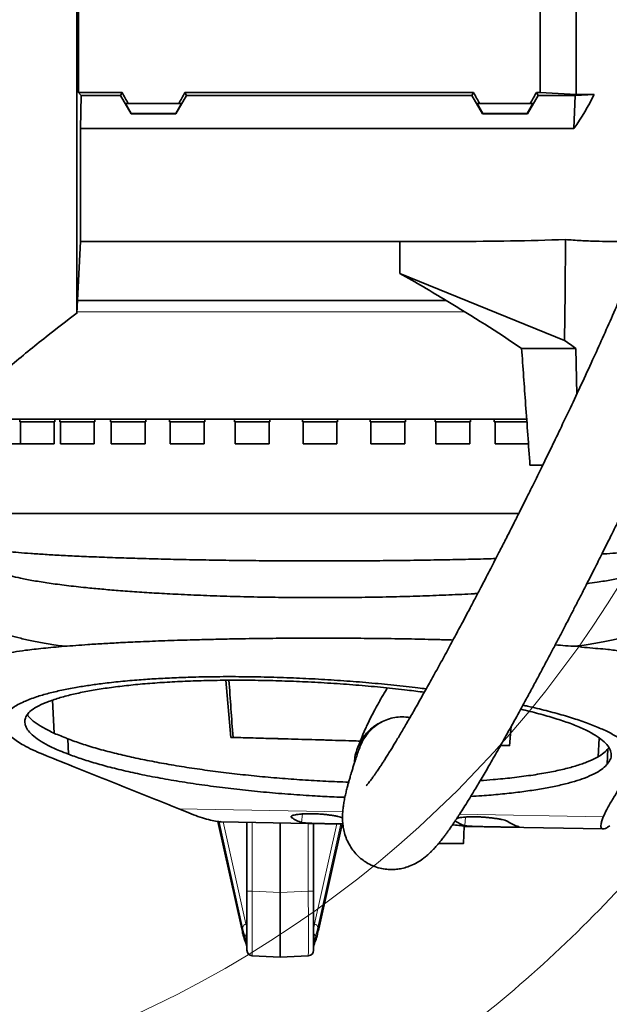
# Model space of a CAD drawing. Header units: millimetres. Extents: x 0 to 12115, y 0 to 8400.
# Tile 63 of 120: x 7183 to 7502, y 892 to 1424. Entities that reach past the tile are written whole.
import ezdxf

# ---------------------------------------------------------------- set-up
doc = ezdxf.new("R2010")
doc.units = ezdxf.units.MM
doc.header["$LTSCALE"] = 20
doc.linetypes.add('CENTERX2', pattern=[20.32, 12.7, -2.54, 2.54, -2.54])
doc.styles.add('SLDTEXTSTYLE0', font='TXT', dxfattribs={"width": 0.605})
doc.dimstyles.new('SLDDIMSTYLE0', dxfattribs={"dimtxt": 70, "dimasz": 70, "dimexe": 0, "dimexo": 0.0625, "dimgap": 17.5, "dimtad": 1, "dimdec": 1, "dimrnd": 1e-09, "dimzin": 12, "dimdsep": 46, "dimtxsty": 'SLDTEXTSTYLE0', "dimsah": 1, "dimcen": 0.09, "dimadec": 0, "dimazin": 3, "dimtfac": 1, "dimtofl": 0, "dimtmove": 0, "dimatfit": 3, "dimfxl": 1, "dimfrac": 2, "dimtolj": 1, "dimtzin": 12, "dimarcsym": 0})

# ---------------------------------------------------------------- blocks, each defined once
blk = doc.blocks.new('_D_78')
at = {"color": 7, "linetype": 'Continuous', "lineweight": 0}
for p, q in [((9298.06, 1431.91), (9298.06, 2254.61)), ((6999.56, 1431.91), (9328.06, 1431.91)), ((9298.06, 1431.91), (9298.06, 1209.41)), ((8474.06, 1209.41), (9328.06, 1209.41))]:
    blk.add_line(p, q, dxfattribs=at)
at = {"color": 7, "linetype": 'Continuous', "lineweight": 18}
for points in [[(9298.06, 1431.91), (9288.06, 1361.91), (9308.06, 1361.91)], [(9298.06, 1209.41), (9308.06, 1279.41), (9288.06, 1279.41)]]:
    blk.add_solid(points, dxfattribs=at)
at = {"color": 7, "linetype": 'Continuous', "lineweight": 18, "char_height": 70, "attachment_point": 1, "rotation": 90, "style": 'SLDTEXTSTYLE0'}
for s, insert in [('(2x M8)', (9207.83, 1927.75)), ('222,5', (9207.83, 1634.63))]:
    blk.add_mtext(s, dxfattribs=dict(at, insert=insert))

msp = doc.modelspace()

# ---------------------------------------------------------------- linework, layer by layer
at = {"color": 7, "linetype": 'Continuous', "lineweight": 35}
for p, q in [((7215.039594, 1431.90888), (7215.039594, 1384.924025)), ((7464.561545, 1384.924025), (7464.561545, 1431.90888)), ((7484.061545, 1383.812533), (7484.061545, 1431.90888)), ((7216.468726, 1383.360016), (7215.039594, 1384.924025)), ((7238.570289, 1384.924025), (7215.039594, 1384.924025)), ((7237.667308, 1383.360016), (7238.570289, 1384.924025)), ((7272.552801, 1384.924025), (7428.570289, 1384.924025)), ((7273.455782, 1383.360016), (7272.552801, 1384.924025)), ((7427.667308, 1383.360016), (7428.570289, 1384.924025)), ((7462.552801, 1384.924025), (7464.561545, 1384.924025)), ((7463.455782, 1383.360016), (7462.552801, 1384.924025)), ((7484.061545, 1383.812533), (7464.561545, 1384.924025)), ((7216.061545, 1365.469392), (7216.468726, 1383.360016)), ((7216.468726, 1383.360016), (7237.667308, 1383.360016)), ((7243.430225, 1373.341681), (7237.667308, 1383.360016)), ((7241.91146, 1378.90888), (7240.452249, 1378.90888)), ((7240.452249, 1378.90888), (7243.548349, 1373.546278)), ((7241.91146, 1378.90888), (7269.21163, 1378.90888)), ((7270.670841, 1378.90888), (7267.574741, 1373.546278)), ((7267.692865, 1373.341681), (7273.455782, 1383.360016)), ((7269.21163, 1378.90888), (7270.670841, 1378.90888)), ((7427.667308, 1383.360016), (7273.455782, 1383.360016)), ((7433.430225, 1373.341681), (7427.667308, 1383.360016)), ((7431.91146, 1378.90888), (7430.452249, 1378.90888)), ((7430.452249, 1378.90888), (7433.548349, 1373.546278)), ((7431.91146, 1378.90888), (7459.21163, 1378.90888)), ((7460.670841, 1378.90888), (7457.574741, 1373.546278)), ((7457.692865, 1373.341681), (7463.455782, 1383.360016)), ((7459.21163, 1378.90888), (7460.670841, 1378.90888)), ((7483.497086, 1383.360016), (7463.455782, 1383.360016)), ((7482.752533, 1365.469392), (7483.497086, 1383.360016)), ((7493.787321, 1383.812533), (7483.497086, 1383.360016)), ((7484.061545, 1383.812533), (7493.787321, 1383.812533)), ((7243.548349, 1373.546278), (7243.430225, 1373.341681)), ((7267.574741, 1373.546278), (7243.548349, 1373.546278)), ((7267.692865, 1373.341681), (7267.574741, 1373.546278)), ((7433.430225, 1373.341681), (7433.548349, 1373.546278)), ((7457.574741, 1373.546278), (7433.548349, 1373.546278)), ((7457.692865, 1373.341681), (7457.574741, 1373.546278)), ((7267.692865, 1373.341681), (7243.430225, 1373.341681)), ((7457.692865, 1373.341681), (7433.430225, 1373.341681)), ((7216.061545, 1365.469392), (7216.061545, 1304.40888)), ((7482.752533, 1365.469392), (7216.061545, 1365.469392)), ((7214.030751, 1265.659021), (7216.061545, 1304.40888)), ((7216.061545, 1304.40888), (7418.720995, 1304.40888)), ((7388.789263, 1304.40888), (7388.809375, 1287.136654)), ((7501.546907, 1304.40888), (7505.989312, 1304.40888)), ((7477.827773, 1250.884388), (7388.809375, 1287.136654)), ((7413.824858, 1272.40888), (7214.384496, 1272.40888)), ((7454.548573, 1246.599179), (7483.954202, 1246.599179)), ((7484.329409, 1221.767944), (7483.954202, 1246.599179)), ((7457.380118, 1208.40888), (7159.061545, 1208.40888)), ((7183.208061, 1208.40888), (7183.208061, 1206.90888)), ((7202.208061, 1206.90888), (7202.208061, 1208.40888)), ((7204.896484, 1208.40888), (7204.896484, 1206.90888)), ((7223.896484, 1206.90888), (7223.896484, 1208.40888)), ((7232.317448, 1208.40888), (7232.317448, 1206.90888)), ((7251.317448, 1206.90888), (7251.317448, 1208.40888)), ((7264.272528, 1208.40888), (7264.272528, 1206.90888)), ((7283.272528, 1206.90888), (7283.272528, 1208.40888)), ((7299.365132, 1208.40888), (7299.365132, 1206.90888)), ((7318.365132, 1206.90888), (7318.365132, 1208.40888)), ((7336.061545, 1208.40888), (7336.061545, 1206.90888)), ((7355.061545, 1206.90888), (7355.061545, 1208.40888)), ((7372.757959, 1208.40888), (7372.757959, 1206.90888)), ((7391.757959, 1206.90888), (7391.757959, 1208.40888)), ((7407.850563, 1208.40888), (7407.850563, 1206.90888)), ((7426.850563, 1206.90888), (7426.850563, 1208.40888)), ((7439.805642, 1208.40888), (7439.805642, 1206.90888)), ((7202.208061, 1206.90888), (7183.208061, 1206.90888)), ((7183.573061, 1206.90888), (7183.573061, 1194.90888)), ((7201.843061, 1194.90888), (7201.843061, 1206.90888)), ((7223.896484, 1206.90888), (7204.896484, 1206.90888)), ((7205.261484, 1206.90888), (7205.261484, 1194.90888)), ((7223.531484, 1194.90888), (7223.531484, 1206.90888)), ((7251.317448, 1206.90888), (7232.317448, 1206.90888)), ((7232.682448, 1206.90888), (7232.682448, 1194.90888)), ((7250.952448, 1194.90888), (7250.952448, 1206.90888)), ((7283.272528, 1206.90888), (7264.272528, 1206.90888)), ((7264.637528, 1206.90888), (7264.637528, 1194.90888)), ((7282.907528, 1194.90888), (7282.907528, 1206.90888)), ((7318.365132, 1206.90888), (7299.365132, 1206.90888)), ((7299.730132, 1206.90888), (7299.730132, 1194.90888)), ((7318.000132, 1194.90888), (7318.000132, 1206.90888)), ((7355.061545, 1206.90888), (7336.061545, 1206.90888)), ((7336.426545, 1206.90888), (7336.426545, 1194.90888)), ((7354.696545, 1194.90888), (7354.696545, 1206.90888)), ((7391.757959, 1206.90888), (7372.757959, 1206.90888)), ((7373.122959, 1206.90888), (7373.122959, 1194.90888)), ((7391.392959, 1194.90888), (7391.392959, 1206.90888)), ((7426.850563, 1206.90888), (7407.850563, 1206.90888)), ((7408.215563, 1206.90888), (7408.215563, 1194.90888)), ((7426.485563, 1194.90888), (7426.485563, 1206.90888)), ((7457.459458, 1206.90888), (7439.805642, 1206.90888)), ((7440.170642, 1206.90888), (7440.170642, 1194.90888)), ((7177.024898, 1194.90888), (7183.573061, 1194.90888)), ((7183.573061, 1194.90888), (7193.941722, 1194.90888)), ((7193.941722, 1194.90888), (7201.843061, 1194.90888)), ((7205.261484, 1194.90888), (7217.48506, 1194.90888)), ((7217.48506, 1194.90888), (7223.531484, 1194.90888)), ((7232.682448, 1194.90888), (7246.625955, 1194.90888)), ((7246.625955, 1194.90888), (7250.952448, 1194.90888)), ((7264.637528, 1194.90888), (7280.09081, 1194.90888)), ((7280.09081, 1194.90888), (7282.907528, 1194.90888)), ((7299.730132, 1194.90888), (7316.41705, 1194.90888)), ((7316.41705, 1194.90888), (7318.000132, 1194.90888)), ((7336.426545, 1194.90888), (7354.017044, 1194.90888)), ((7354.017044, 1194.90888), (7354.696545, 1194.90888)), ((7373.122959, 1194.90888), (7391.247493, 1194.90888)), ((7391.247493, 1194.90888), (7391.392959, 1194.90888)), ((7408.215563, 1194.90888), (7426.485563, 1194.90888)), ((7440.170642, 1194.90888), (7458.440642, 1194.90888)), ((7465.940865, 1183.40888), (7459.083373, 1183.40888)), ((7168.061545, 1157.40888), (7453.142649, 1157.40888)), ((7207.278436, 1085.535023), (7207.283083, 1085.534355)), ((7483.844467, 1085.534996), (7483.861544, 1085.537453)), ((7297.307863, 1036.292973), (7294.730138, 1067.155434)), ((7201.797698, 1038.604071), (7200.905334, 1056.36538)), ((7448.95603, 1042.284881), (7448.014156, 1031.803884)), ((7209.560577, 1027.241442), (7209.180365, 1035.562739)), ((7297.307863, 1036.292973), (7298.528137, 1036.290984)), ((7496.416769, 1035.956477), (7495.894666, 1025.857241)), ((7448.014156, 1031.803884), (7443.175605, 1031.961211)), ((7448.031191, 1031.82336), (7443.274651, 1031.977946)), ((7500.752442, 1021.753691), (7501.186353, 1030.059239)), ((7290.293913, 990.883818), (7303.256232, 932.763696)), ((7292.122648, 990.69249), (7357.939973, 989.445578)), ((7306.061545, 953.155259), (7306.061545, 990.428417)), ((7324.061545, 952.360914), (7324.061545, 990.087406)), ((7342.061545, 989.746396), (7342.061545, 953.155259)), ((7344.866858, 932.763696), (7357.510227, 989.45372)), ((7423.064981, 978.906641), (7423.564892, 988.374794)), ((7423.555794, 988.202484), (7498.563298, 986.781464)), ((7306.061545, 921.199114), (7306.061545, 953.155259)), ((7342.061545, 953.155259), (7342.061545, 921.199114)), ((7324.061545, 952.360914), (7324.061545, 917.40888)), ((7324.061545, 917.40888), (7308.904537, 918.203225)), ((7339.218553, 918.203225), (7324.061545, 917.40888))]:
    msp.add_line(p, q, dxfattribs=at)
at = {"color": 8, "linetype": 'Continuous', "lineweight": 18}
for p, q in [((7214.07005, 1266.40888), (7423.802084, 1266.40888)), ((7187.83693, 1047.764053), (7187.768809, 1049.070475)), ((7269.211041, 997.662763), (7357.849889, 995.983497)), ((7290.417207, 990.867068), (7303.230146, 933.416731)), ((7303.727044, 933.468392), (7291.049454, 990.781174)), ((7293.282463, 990.670517), (7305.484047, 935.509658)), ((7308.904537, 990.374556), (7308.904537, 953.155259)), ((7330.218254, 993.75509), (7330.156445, 993.040548)), ((7336.039687, 994.878337), (7335.640906, 990.268264)), ((7421.033136, 994.786488), (7498.681361, 993.315439)), ((7424.241682, 993.208413), (7423.842315, 988.591573)), ((7339.218553, 953.155259), (7339.218553, 989.800256)), ((7342.639043, 935.509658), (7354.583736, 989.509162)), ((7356.783051, 989.467496), (7344.396047, 933.468392)), ((7344.892945, 933.416731), (7357.391173, 989.455975)), ((7308.904537, 953.155259), (7306.061545, 953.155259)), ((7308.904537, 953.155259), (7324.061545, 952.360914)), ((7324.061545, 952.360914), (7339.218553, 953.155259)), ((7339.218553, 953.155259), (7342.061545, 953.155259)), ((7305.484047, 935.509658), (7306.061545, 935.77895)), ((7342.061545, 935.77895), (7342.639043, 935.509658)), ((7305.144508, 926.643458), (7305.144508, 928.386626)), ((7342.978582, 928.386626), (7342.978582, 926.643458))]:
    msp.add_line(p, q, dxfattribs=at)
at = {"color": 7, "linetype": 'Continuous', "lineweight": 35, "flags": 128}
for points in [[(7477.827773, 1250.884388), (7478.04198, 1276.927889), (7478.274443, 1305.446949)], [(7367.317175, 1034.323954), (7364.305563, 1034.412998), (7356.075907, 1034.654943), (7347.817357, 1034.895728), (7339.545425, 1035.134899), (7331.27565, 1035.372007), (7323.023566, 1035.606608), (7314.804676, 1035.83826), (7306.634417, 1036.066528), (7298.528137, 1036.290984)]]:
    msp.add_lwpolyline(points, dxfattribs=at)
at = {"color": 8, "linetype": 'Continuous', "lineweight": 18, "flags": 128}
for points in [[(7303.256407, 932.762911), (7303.226053, 932.939353), (7303.230146, 933.416731)], [(7344.866683, 932.76291), (7344.897038, 932.939353), (7344.892945, 933.416731)], [(7305.277128, 925.6242), (7305.158587, 926.1078), (7305.144508, 926.643458)], [(7342.841591, 925.612139), (7342.964503, 926.1078), (7342.978582, 926.643458)]]:
    msp.add_lwpolyline(points, dxfattribs=at)
at = {"color": 7, "linetype": 'CENTERX2', "lineweight": 18}
msp.add_circle((6995.561545, 1431.90888), 700, dxfattribs=at)
at = {"color": 7, "linetype": 'Continuous', "lineweight": 18}
msp.add_circle((6995.561545, 1431.90888), 600, dxfattribs=at)
at = {"color": 8, "linetype": 'Continuous', "lineweight": 18}
for centre, radius, start, end in [((7306.449115, 932.902188), 2.780335, 110.31034558, 168.24974672), ((7341.673975, 932.902188), 2.780335, 11.75025328, 69.68965442), ((7307.961602, 928.101196), 2.831517, 132.14726269, 174.21449951), ((7340.161489, 928.101196), 2.831517, 5.78550049, 47.85273731)]:
    msp.add_arc(centre, radius, start, end, dxfattribs=at)
at = {"color": 7, "linetype": 'Continuous', "lineweight": 35}
for centre, start, end in [((7309.061545, 921.199114), 180, 267), ((7339.061545, 921.199114), 273, 360)]:
    msp.add_arc(centre, 3, start, end, dxfattribs=at)
for centre, major_axis, ratio, start_param, end_param in [((7203.014457, 1431.90888), (-85.07475, 146.949349), 0.0453552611, 4.317285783, 4.3608035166), ((7308.108633, 1431.90888), (85.07475, 146.949349), 0.0453552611, 1.9223817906, 1.9658995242), ((7393.014457, 1431.90888), (-85.07475, 146.949349), 0.0453552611, 4.317285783, 4.3608035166), ((7498.108633, 1431.90888), (85.07475, 146.949349), 0.0453552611, 1.9223817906, 1.9658995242), ((7353.064527, 1431.90888), (151.948583, 0), 0.8390996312, 5.7350530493, 5.896385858), ((7393.235612, 1431.90888), (469.965132, -7.461393), 0.2708317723, 4.7709431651, 4.8986364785), ((7340.629474, 1251.796515), (192.248427, -101.20511), 0.249052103, 1.314063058, 1.4500438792), ((7350.557655, 1244.97726), (194.744605, -102.51917), 0.249052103, 1.1432029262, 1.3731971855), ((7339.178866, 1252.792877), (248.79207, -130.971312), 0.249052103, 1.08614054, 1.1157290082), ((7316.283155, 187.244603), (-127.837104, 2059.006829), 0.0185558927, 5.1362766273, 5.1528204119), ((7379.619028, 1359.101261), (41.998214, 369.211711), 0.1888173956, 3.0305848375, 3.1129408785), ((7467.797618, 1357.430714), (41.998214, 369.211711), 0.1888173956, 3.0309239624, 3.1132740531), ((7433.002428, 1358.08991), (-24.4019, 370.480656), 0.189753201, 2.9970519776, 3.0793983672)]:
    msp.add_ellipse(centre, major_axis=major_axis, ratio=ratio, start_param=start_param, end_param=end_param, dxfattribs=at)
at = {"color": 8, "linetype": 'Continuous', "lineweight": 18}
for centre, major_axis, ratio, start_param, end_param in [((7309.061545, 953.243029), (0.156974, 35.039805), 0.0044695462, 1.5733212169, 3.1413784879), ((7339.061545, 953.243029), (-0.156974, 35.039805), 0.0044695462, 3.1418068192, 4.7098640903), ((7309.418283, 978.103821), (-0.08593, 57.080155), 0.1760826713, 2.469817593, 2.6938596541), ((7309.895332, 980.536286), (1.263602, 56.680377), 0.1628969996, 2.5542593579, 2.7426600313), ((7312.84948, 980.536286), (2.663373, 53.980615), 0.174607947, 2.565901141, 2.6512959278), ((7335.27361, 980.536286), (-2.663373, 53.980615), 0.174607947, 3.6318893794, 3.7172841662), ((7338.227758, 980.536286), (-1.263602, 56.680377), 0.1628969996, 3.5405252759, 3.7289259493), ((7338.704808, 978.103821), (0.08593, 57.080155), 0.1760826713, 3.5893256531, 3.8133677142)]:
    msp.add_ellipse(centre, major_axis=major_axis, ratio=ratio, start_param=start_param, end_param=end_param, dxfattribs=at)
at = {"color": 7, "linetype": 'Continuous', "lineweight": 35}
for points, knots in [([(7214.030751, 1265.659021), (7214.030733, 1265.76852), (7214.030697, 1265.988278), (7214.030794, 1267.787192), (7214.030708, 1270.69285), (7214.03075, 1274.783069), (7214.030776, 1279.949448), (7214.030688, 1286.160357), (7214.030794, 1293.490097), (7214.030718, 1301.803933), (7214.030735, 1310.98316), (7214.030787, 1320.986028), (7214.030685, 1331.90173), (7214.030787, 1343.517025), (7214.030733, 1355.669403), (7214.030715, 1368.319751), (7214.030799, 1381.577058), (7214.030707, 1393.678296), (7214.030736, 1404.335165), (7214.030772, 1413.435246), (7214.030746, 1422.638705), (7214.030724, 1428.815628), (7214.030713, 1431.90888)], [0, 0, 0, 0, 0.0527198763, 0.1058062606, 0.1600460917, 0.2146847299, 0.2674043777, 0.3204890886, 0.3747273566, 0.4293636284, 0.4821268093, 0.5352571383, 0.5895440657, 0.644231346, 0.696954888, 0.750044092, 0.8042870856, 0.8589278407, 0.893925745, 0.9290301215, 0.9644600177, 1, 1, 1, 1]), ([(7522.848381, 1310.596737), (7521.775418, 1307.801066), (7519.068383, 1300.747721), (7514.480284, 1289.527491), (7509.182617, 1276.924362), (7503.775733, 1264.455468), (7498.36131, 1252.260162), (7492.709406, 1239.788445), (7486.904288, 1227.216586), (7481.030186, 1214.710682), (7475.478934, 1203.061481), (7470.272621, 1192.271695), (7465.454009, 1182.394101), (7461.055685, 1173.464213), (7457.092724, 1165.484954), (7453.508135, 1158.319866), (7449.952622, 1151.259087), (7446.471845, 1144.392992), (7443.138955, 1137.862585), (7440.318798, 1132.368515), (7437.798329, 1127.481737), (7435.360826, 1122.776726), (7432.749843, 1117.760638), (7429.861804, 1112.240756), (7426.601595, 1106.046089), (7422.906146, 1099.072734), (7418.799309, 1091.385147), (7414.35872, 1083.150043), (7409.794206, 1074.775534), (7405.3179, 1066.659286), (7401.081041, 1059.073481), (7397.10119, 1052.043924), (7393.384329, 1045.574862), (7389.93711, 1039.671788), (7386.812273, 1034.417342), (7384.334265, 1030.334377), (7382.448959, 1027.28488), (7381.056265, 1025.066384), (7379.825308, 1023.135702), (7378.647203, 1021.31644), (7377.429572, 1019.469116), (7376.25969, 1017.734025), (7375.221145, 1016.230928), (7374.390453, 1015.055789), (7373.677581, 1014.069765), (7373.009335, 1013.166451), (7372.350148, 1012.298611), (7371.678089, 1011.444232), (7371.091246, 1010.731688), (7370.643358, 1010.219729), (7370.572521, 1010.140577), (7370.534164, 1010.097719)], [0, 0, 0, 0, 0.0209193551, 0.0527785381, 0.085086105, 0.1173826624, 0.1492749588, 0.1804403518, 0.2158851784, 0.2496082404, 0.2813298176, 0.3108331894, 0.338425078, 0.3634219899, 0.3857382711, 0.4059605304, 0.4245585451, 0.4464237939, 0.4654440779, 0.4816172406, 0.4947805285, 0.5087746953, 0.5236682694, 0.5399464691, 0.5589191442, 0.5806009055, 0.6049053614, 0.6317187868, 0.6601676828, 0.6878300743, 0.7145151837, 0.7402167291, 0.7649356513, 0.7886808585, 0.8114379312, 0.8321725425, 0.8446353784, 0.8560530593, 0.8664619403, 0.8762302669, 0.8876481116, 0.9011029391, 0.9117247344, 0.9212813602, 0.9297663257, 0.9379339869, 0.9479555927, 0.9599503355, 0.9729800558, 0.9853692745, 1, 1, 1, 1]), ([(7501.546907, 1304.42692), (7499.321306, 1304.440724), (7494.458585, 1304.470884), (7486.698789, 1304.829345), (7481.084398, 1305.240946), (7478.274443, 1305.446949)], [0, 0, 0, 0, 0.29654795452, 0.64792825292, 1, 1, 1, 1]), ([(7366.818877, 1030.334384), (7366.788401, 1030.24839), (7366.382328, 1029.102574), (7365.672481, 1027.003371), (7364.728695, 1024.169418), (7363.927904, 1021.687209), (7363.227727, 1019.46264), (7362.63704, 1017.537309), (7362.157002, 1015.934206), (7361.783331, 1014.660979), (7361.389158, 1013.29354), (7360.929495, 1011.656661), (7360.374848, 1009.602857), (7359.773334, 1007.24844), (7359.1486, 1004.567029), (7358.61086, 1001.921301), (7358.163051, 999.195752), (7357.853349, 996.513646), (7357.700167, 993.848112), (7357.73636, 991.031913), (7358.018152, 988.069418), (7358.706147, 984.674037), (7359.870299, 981.187583), (7361.531578, 977.831182), (7363.721978, 974.647055), (7366.16582, 971.992198), (7368.704352, 969.880651), (7371.668284, 967.965208), (7375.111966, 966.374221), (7378.883445, 965.3058), (7382.401053, 964.84097), (7385.54518, 964.824756), (7388.461082, 965.12921), (7391.534229, 965.797105), (7394.807759, 966.928883), (7398.174223, 968.594699), (7400.839279, 970.36244), (7402.676842, 971.8039), (7403.906934, 972.863426), (7405.059678, 973.929685), (7406.272812, 975.131995), (7407.555891, 976.491594), (7408.837549, 977.937199), (7410.011932, 979.334632), (7410.980173, 980.533655), (7411.798563, 981.575292), (7412.640007, 982.671657), (7413.62269, 983.984302), (7414.748208, 985.528058), (7415.993334, 987.281514), (7417.229571, 989.066465), (7418.347754, 990.715158), (7419.311205, 992.157714), (7420.226185, 993.545009), (7421.540808, 995.562667), (7423.35876, 998.404172), (7425.947361, 1002.54626), (7429.069749, 1007.663086), (7432.794066, 1013.908956), (7437.007771, 1021.125109), (7441.68652, 1029.291732), (7446.686605, 1038.170965), (7451.830635, 1047.445642), (7456.39371, 1055.784022), (7460.333763, 1063.056516), (7463.636787, 1069.198445), (7466.899592, 1075.308117), (7470.103083, 1081.346624), (7473.141922, 1087.110879), (7475.851596, 1092.280117), (7478.131773, 1096.650678), (7479.970835, 1100.189183), (7481.501369, 1103.143075), (7482.909952, 1105.868516), (7484.742622, 1109.423578), (7487.208584, 1114.225531), (7490.411545, 1120.496433), (7494.092099, 1127.747794), (7497.905399, 1135.314982), (7501.815445, 1143.130572), (7505.817883, 1151.188668), (7510.249865, 1160.185114), (7515.16382, 1170.254709), (7520.538656, 1181.390637), (7526.34197, 1193.570046), (7532.494124, 1206.677358), (7538.928715, 1220.628485), (7545.518795, 1235.21922), (7552.165162, 1250.299), (7558.73497, 1265.703694), (7564.684847, 1280.115059), (7568.272957, 1289.459597), (7569.823, 1293.496383)], [0, 0, 0, 0, 0.0011116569, 0.0148121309, 0.0271569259, 0.0381207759, 0.0476873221, 0.0571367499, 0.064632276, 0.0702719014, 0.0756439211, 0.08465015, 0.0943426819, 0.1066924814, 0.1198729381, 0.1337463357, 0.146257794, 0.1585796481, 0.1705051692, 0.1814308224, 0.1916617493, 0.2003022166, 0.2089597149, 0.2176297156, 0.2245309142, 0.2315541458, 0.2378359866, 0.2436162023, 0.2512077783, 0.2584729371, 0.2651820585, 0.2711549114, 0.2773067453, 0.2844441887, 0.29256511, 0.3016445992, 0.3106824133, 0.3163674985, 0.3218236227, 0.3277145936, 0.3343241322, 0.3416551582, 0.3495987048, 0.3566990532, 0.3620796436, 0.3665427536, 0.3715482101, 0.377457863, 0.3842793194, 0.3914687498, 0.3988973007, 0.4049422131, 0.4097270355, 0.414498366, 0.4195643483, 0.4303965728, 0.4423389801, 0.4576982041, 0.4744822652, 0.4927623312, 0.5126125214, 0.5334435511, 0.5539634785, 0.5740685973, 0.5869472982, 0.5996014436, 0.6120140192, 0.6241691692, 0.6359287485, 0.6463036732, 0.6546063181, 0.6614576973, 0.6668473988, 0.671678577, 0.6771620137, 0.6872678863, 0.6991093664, 0.7126845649, 0.7279820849, 0.7411950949, 0.7557670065, 0.7720546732, 0.7900083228, 0.8099253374, 0.8313897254, 0.8542619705, 0.8783615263, 0.9034596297, 0.9288108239, 0.9545577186, 0.9803692, 1, 1, 1, 1]), ([(7177.907595, 1236.936873), (7184.398351, 1242.273309), (7196.342063, 1252.092945), (7208.608123, 1261.505047), (7214.208249, 1265.802185)], [0, 0, 0, 0, 0.5434453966, 1, 1, 1, 1]), ([(7459.083373, 1183.40888), (7458.301908, 1194.323722), (7456.793817, 1215.387487), (7455.278623, 1236.45058), (7454.548573, 1246.599179)], [0, 0, 0, 0, 0.518180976, 1, 1, 1, 1]), ([(7497.961205, 1135.436463), (7498.291977, 1135.456731), (7501.079758, 1135.627558), (7505.4402, 1135.962568), (7510.722859, 1136.400977), (7514.852199, 1136.815399), (7517.987999, 1137.178048), (7519.995912, 1137.500246), (7521.247376, 1137.598985), (7522.021093, 1137.931178), (7522.633036, 1138.705325), (7523.125467, 1140.16288), (7523.409747, 1142.623371), (7523.499478, 1145.074958), (7523.420018, 1146.638436), (7523.399122, 1147.049604)], [0, 0, 0, 0, 0.0182952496, 0.1541939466, 0.2908714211, 0.4054042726, 0.5204018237, 0.6264827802, 0.6779394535, 0.7295121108, 0.7815014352, 0.8340786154, 0.9040449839, 0.9747654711, 1, 1, 1, 1]), ([(7167.489009, 1138.542956), (7167.482987, 1138.506619), (7167.466619, 1138.407847), (7168.25283, 1138.032625), (7169.938202, 1137.682499), (7172.821834, 1137.220308), (7176.985924, 1136.730043), (7182.402954, 1136.224842), (7189.019544, 1135.70324), (7196.744605, 1135.195118), (7205.503987, 1134.695336), (7215.24885, 1134.215681), (7226.046098, 1133.759788), (7237.684142, 1133.331775), (7250.031212, 1132.952189), (7262.984952, 1132.608241), (7276.687297, 1132.316968), (7290.834979, 1132.071109), (7305.315434, 1131.887153), (7320.001234, 1131.756573), (7335.028931, 1131.683962), (7350.094701, 1131.674336), (7365.068096, 1131.718076), (7379.828317, 1131.828512), (7394.501078, 1131.987303), (7408.799935, 1132.212418), (7422.55426, 1132.482358), (7433.155885, 1132.732605), (7438.958738, 1132.904218), (7440.616462, 1132.953243)], [0, 0, 0, 0, 0.0172505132, 0.0468912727, 0.0797826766, 0.1166517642, 0.1553325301, 0.1942788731, 0.2336362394, 0.2735564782, 0.3124498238, 0.3516134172, 0.3916298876, 0.4319412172, 0.4708051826, 0.5102247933, 0.5499268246, 0.5902092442, 0.6291667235, 0.6683971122, 0.7080503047, 0.7482828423, 0.7872052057, 0.8263999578, 0.8660162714, 0.9062101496, 0.9451319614, 0.9843256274, 1, 1, 1, 1]), ([(7165.707587, 1130.594772), (7165.695034, 1130.564064), (7165.591776, 1130.311476), (7165.835659, 1129.37743), (7166.624975, 1128.423525), (7168.287466, 1127.199251), (7170.777473, 1125.998807), (7174.186425, 1124.763544), (7178.439853, 1123.548339), (7183.858324, 1122.285553), (7190.619873, 1120.984041), (7198.913868, 1119.666118), (7208.367453, 1118.408451), (7218.000354, 1117.331626), (7227.461343, 1116.420986), (7236.641001, 1115.645855), (7246.555106, 1114.913869), (7257.352537, 1114.231112), (7269.342375, 1113.586181), (7282.577827, 1113.00584), (7296.921766, 1112.519923), (7311.774213, 1112.153769), (7326.809859, 1111.92477), (7341.891972, 1111.826783), (7356.892439, 1111.8598), (7371.97583, 1112.024323), (7386.828317, 1112.321887), (7401.345456, 1112.741531), (7415.324683, 1113.293182), (7425.192445, 1113.746514), (7430.173714, 1114.048957), (7430.826063, 1114.088565)], [0, 0, 0, 0, 0.00336881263, 0.02770973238, 0.05828062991, 0.08897200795, 0.12233738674, 0.15586067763, 0.18956421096, 0.22343116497, 0.26387919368, 0.30461163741, 0.34578686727, 0.38756881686, 0.41844756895, 0.44945408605, 0.48264826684, 0.51600275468, 0.55090783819, 0.59085171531, 0.63107813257, 0.67174235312, 0.71300814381, 0.7527000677, 0.79267069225, 0.83307268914, 0.8740650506, 0.913740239, 0.95369201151, 0.99393549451, 1, 1, 1, 1]), ([(7489.84338, 1119.390195), (7491.727859, 1119.651189), (7496.610839, 1120.327464), (7503.350907, 1121.505605), (7510.144764, 1122.904952), (7515.073571, 1124.2005), (7518.584609, 1125.335921), (7520.931927, 1126.26042), (7522.440163, 1127.073865), (7523.400794, 1127.496292), (7523.78654, 1127.870921), (7523.979364, 1128.058188)], [0, 0, 0, 0, 0.1025600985, 0.2657492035, 0.4306671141, 0.597950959, 0.7042912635, 0.81094182, 0.9053525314, 0.9526882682, 1, 1, 1, 1]), ([(7164.129837, 1100.171444), (7164.104177, 1100.083927), (7163.908314, 1099.415901), (7164.48821, 1098.16583), (7166.097643, 1096.433898), (7168.898377, 1094.723116), (7172.766302, 1093.044386), (7177.692332, 1091.411937), (7183.629352, 1089.835135), (7190.550129, 1088.324919), (7198.352731, 1086.878897), (7204.303742, 1085.9829), (7207.278436, 1085.535023)], [0, 0, 0, 0, 0.0165453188, 0.126293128, 0.2360311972, 0.3457493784, 0.4554390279, 0.5650912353, 0.6738990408, 0.7826564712, 0.8913578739, 1, 1, 1, 1]), ([(7483.861544, 1085.537453), (7486.834382, 1085.985171), (7492.781681, 1086.880851), (7500.579588, 1088.326294), (7507.496694, 1089.83584), (7513.124312, 1091.330786), (7517.615471, 1092.790998), (7521.08806, 1094.203318), (7523.844498, 1095.639875), (7525.014603, 1096.612277), (7525.599709, 1097.098523)], [0, 0, 0, 0, 0.1347545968, 0.2695826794, 0.4044802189, 0.539440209, 0.6545351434, 0.7696645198, 0.8848216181, 1, 1, 1, 1]), ([(7207.283083, 1085.534355), (7209.332873, 1085.672244), (7213.432609, 1085.948032), (7220.541937, 1086.556758), (7228.589973, 1087.002122), (7238.038982, 1087.528285), (7248.964518, 1088.042011), (7261.521855, 1088.545654), (7273.981561, 1088.950333), (7285.31792, 1089.23943), (7295.313542, 1089.464871), (7306.814463, 1089.682143), (7320.044933, 1089.848042), (7335.101599, 1089.952059), (7350.422463, 1089.970431), (7365.629051, 1089.875006), (7380.542606, 1089.739325), (7395.05083, 1089.493561), (7407.430476, 1089.223355), (7414.740088, 1089.000237), (7417.461007, 1088.917184)], [0, 0, 0, 0, 0.0404820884, 0.080967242, 0.1311516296, 0.1813357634, 0.2375718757, 0.3033224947, 0.3695431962, 0.4161244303, 0.4608282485, 0.5055317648, 0.5699796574, 0.6348854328, 0.7012393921, 0.7680961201, 0.8320138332, 0.8963776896, 0.9614277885, 1, 1, 1, 1]), ([(7472.742678, 1086.359601), (7474.600473, 1086.182156), (7478.434265, 1085.815977), (7482.004375, 1085.630562), (7483.844467, 1085.534996)], [0, 0, 0, 0, 0.4845841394, 1, 1, 1, 1]), ([(7165.356615, 1077.356704), (7165.314145, 1077.440158), (7165.123567, 1077.814653), (7165.822055, 1078.562673), (7167.525281, 1079.508981), (7170.430989, 1080.49917), (7174.515966, 1081.481431), (7179.787617, 1082.43869), (7185.419116, 1083.268508), (7190.925738, 1083.922398), (7195.93434, 1084.484802), (7201.352325, 1084.986511), (7205.29944, 1085.351849), (7207.278209, 1085.535)], [0, 0, 0, 0, 0.0309807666, 0.1390247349, 0.2476709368, 0.3608860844, 0.4747971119, 0.5909026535, 0.7077693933, 0.7803496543, 0.8533091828, 0.9264609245, 1, 1, 1, 1]), ([(7483.862023, 1085.537404), (7485.949087, 1085.269905), (7490.125274, 1084.734645), (7495.882471, 1084.339655), (7502.149968, 1083.754412), (7508.498042, 1082.878572), (7513.937903, 1081.978999), (7517.940341, 1081.093094), (7520.529354, 1080.369519), (7522.390073, 1079.940894), (7523.723981, 1079.60126), (7524.328288, 1078.927266), (7524.630084, 1078.590668)], [0, 0, 0, 0, 0.0951531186, 0.1904001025, 0.2855677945, 0.4321830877, 0.5787995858, 0.6833145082, 0.7878306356, 0.858597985, 0.9293825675, 1, 1, 1, 1]), ([(7269.211041, 997.662763), (7266.874258, 998.629409), (7262.200024, 1000.562977), (7252.430652, 1004.411881), (7235.74528, 1011.166157), (7215.936202, 1019.075695), (7198.798053, 1025.843667), (7190.082002, 1029.581647), (7185.521885, 1031.886004), (7181.945909, 1034.086344), (7178.722719, 1036.468391), (7176.070544, 1039.143314), (7174.351046, 1042.108331), (7173.964419, 1045.05357), (7174.862958, 1047.746516), (7176.759264, 1050.165278), (7179.197356, 1052.18472), (7182.160675, 1054.007386), (7185.28564, 1055.545278), (7188.658731, 1056.930494), (7192.96258, 1058.452065), (7198.569643, 1060.095139), (7205.776324, 1061.799294), (7213.100878, 1063.220846), (7220.59701, 1064.430455), (7228.565547, 1065.514052), (7237.577742, 1066.518961), (7247.266948, 1067.37117), (7257.005022, 1068.033579), (7266.712053, 1068.529352), (7277.59815, 1068.911522), (7289.78597, 1069.135275), (7303.262429, 1069.142765), (7317.104289, 1068.916938), (7330.953883, 1068.464975), (7344.749715, 1067.796071), (7358.399675, 1066.92276), (7372.055421, 1065.840775), (7385.456394, 1064.550611), (7395.817399, 1063.426128), (7401.497747, 1062.682665), (7402.979308, 1062.488754)], [0, 0, 0, 0, 0.0265177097, 0.0530430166, 0.1060881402, 0.2121852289, 0.270769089, 0.2925821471, 0.3143841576, 0.3331174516, 0.3518503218, 0.3785229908, 0.4053772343, 0.4328127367, 0.4604486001, 0.4822678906, 0.5040869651, 0.5219643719, 0.5398416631, 0.5545004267, 0.5691591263, 0.5937168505, 0.6160999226, 0.6384827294, 0.6570005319, 0.6755184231, 0.6974609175, 0.7194030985, 0.7385265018, 0.7576497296, 0.7769915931, 0.8008554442, 0.8251213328, 0.849433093, 0.8736988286, 0.8970269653, 0.9206426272, 0.9442586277, 0.9681672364, 0.9916973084, 1, 1, 1, 1]), ([(7401.980239, 1060.700187), (7398.92102, 1061.096966), (7391.750416, 1062.026989), (7379.900958, 1063.280373), (7366.649405, 1064.489025), (7353.017647, 1065.496285), (7339.5922, 1066.266307), (7326.401884, 1066.808526), (7313.627948, 1067.131179), (7300.910856, 1067.244536), (7288.636569, 1067.141512), (7276.812895, 1066.831933), (7265.580961, 1066.326167), (7254.75623, 1065.617988), (7244.527067, 1064.715838), (7234.907629, 1063.621023), (7226.012273, 1062.347622), (7217.816105, 1060.890854), (7210.193527, 1059.212632), (7203.2684, 1057.301792), (7197.226199, 1055.144875), (7192.211661, 1052.817149), (7189.900365, 1051.139807), (7188.740354, 1050.297969)], [0, 0, 0, 0, 0.0355884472, 0.0834169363, 0.1321776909, 0.1809376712, 0.2306787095, 0.2763685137, 0.3229016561, 0.3694346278, 0.4168410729, 0.4618961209, 0.5077304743, 0.5535660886, 0.6001948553, 0.6462393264, 0.6930433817, 0.7398485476, 0.7874223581, 0.8395650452, 0.8921001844, 0.9458463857, 1, 1, 1, 1]), ([(7382.02093, 1063.020639), (7381.987509, 1062.967791), (7381.501525, 1062.19934), (7380.560438, 1060.664854), (7379.190386, 1058.384188), (7377.793496, 1055.979876), (7376.289184, 1053.302452), (7374.616217, 1050.200592), (7372.807773, 1046.671347), (7371.230967, 1043.403906), (7369.952697, 1040.612556), (7368.992372, 1038.429727), (7368.133221, 1036.397573), (7367.368504, 1034.521203), (7366.685289, 1032.780135), (7366.1238, 1031.308228), (7365.802344, 1030.422701), (7365.68219, 1030.091705)], [0, 0, 0, 0, 0.0054165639, 0.0787616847, 0.1544474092, 0.2324600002, 0.3140186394, 0.4122894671, 0.5248113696, 0.6395151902, 0.7061639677, 0.7705217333, 0.8286429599, 0.8799725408, 0.9292677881, 0.9735614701, 1, 1, 1, 1]), ([(7188.739728, 1050.297982), (7188.052429, 1049.524184), (7186.67782, 1047.976574), (7185.888352, 1045.539997), (7186.062716, 1043.029976), (7187.339274, 1040.391677), (7189.779727, 1037.659464), (7193.487167, 1034.82209), (7198.453768, 1031.961825), (7203.902629, 1029.419956), (7207.950852, 1027.861244), (7209.560577, 1027.241442)], [0, 0, 0, 0, 0.10818805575, 0.21637785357, 0.3271640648, 0.43795132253, 0.55660111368, 0.6752505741, 0.79733220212, 0.91941165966, 1, 1, 1, 1]), ([(7480.553846, 1043.939524), (7477.999624, 1044.815486), (7472.873639, 1046.573424), (7464.021663, 1049.125492), (7457.380605, 1050.746434), (7454.068438, 1051.554865)], [0, 0, 0, 0, 0.3323722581, 0.6670267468, 1, 1, 1, 1]), ([(7455.245858, 1053.706253), (7456.09148, 1053.528187), (7460.562674, 1052.586671), (7467.939785, 1050.755787), (7477.32951, 1048.212338), (7485.839495, 1045.539247), (7493.456051, 1042.771427), (7500.07493, 1039.925806), (7505.520176, 1037.079342), (7509.669598, 1034.340597), (7512.650801, 1031.74064), (7514.514281, 1029.385543), (7515.545544, 1027.198952), (7515.888018, 1025.280291), (7515.554554, 1023.151802), (7514.446962, 1020.826322), (7512.69658, 1017.857049), (7509.234674, 1012.256302), (7505.645206, 1005.732416), (7501.145125, 998.686036), (7499.502672, 995.105761), (7498.681361, 993.315439)], [0, 0, 0, 0, 0.0100077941, 0.0529158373, 0.0964202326, 0.1407827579, 0.185511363, 0.2305337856, 0.2762329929, 0.3195445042, 0.3589685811, 0.3983931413, 0.4309424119, 0.4634892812, 0.4912394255, 0.5358048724, 0.5803818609, 0.6417161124, 0.8201875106, 0.9100844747, 1, 1, 1, 1]), ([(7209.180365, 1035.562739), (7208.808003, 1035.702461), (7205.926277, 1036.783772), (7201.023774, 1038.840469), (7195.304128, 1041.773911), (7191.576014, 1044.256002), (7189.196103, 1046.260928), (7188.290479, 1047.262677), (7187.83722, 1047.764046)], [0, 0, 0, 0, 0.0351044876, 0.2716757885, 0.510042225, 0.7540297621, 0.8768934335, 1, 1, 1, 1]), ([(7378.989458, 1044.577364), (7378.852265, 1044.529426), (7377.503384, 1044.0581), (7375.144028, 1042.566594), (7372.045994, 1040.130594), (7369.36251, 1037.104245), (7367.131052, 1033.639944), (7365.455577, 1029.751806), (7364.392941, 1025.940016), (7364.218158, 1023.419035), (7364.14368, 1022.344801)], [0, 0, 0, 0, 0.01564358, 0.1538080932, 0.2957871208, 0.4377033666, 0.5833271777, 0.7328001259, 0.8861414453, 1, 1, 1, 1]), ([(7394.128258, 1046.886559), (7393.756307, 1046.978144), (7392.034171, 1047.402185), (7388.929944, 1047.429418), (7384.935762, 1046.954792), (7381.160428, 1045.78461), (7377.597974, 1043.997478), (7374.36208, 1041.63949), (7371.472353, 1038.733318), (7369.073743, 1035.314652), (7367.520262, 1032.456777), (7366.998374, 1030.698627), (7366.884162, 1030.31387)], [0, 0, 0, 0, 0.033063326, 0.1530833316, 0.2650426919, 0.3802529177, 0.4923651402, 0.607515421, 0.7237503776, 0.843024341, 0.9656471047, 1, 1, 1, 1]), ([(7500.752442, 1021.753691), (7501.408706, 1022.589311), (7502.721241, 1024.260559), (7503.226546, 1026.896121), (7502.618522, 1029.612597), (7500.761465, 1032.414067), (7497.678369, 1035.255577), (7493.302934, 1038.145186), (7487.728047, 1041.054213), (7482.945234, 1042.977759), (7480.553846, 1043.939524)], [0, 0, 0, 0, 0.1206857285, 0.2413725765, 0.3653942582, 0.4894162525, 0.6151652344, 0.740913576, 0.8704578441, 1, 1, 1, 1]), ([(7361.044372, 1012.054898), (7356.925776, 1012.218272), (7348.627933, 1012.547428), (7336.123512, 1013.289043), (7323.657925, 1014.208327), (7311.362422, 1015.319168), (7299.304708, 1016.602698), (7287.568691, 1018.047648), (7276.162132, 1019.653632), (7265.167316, 1021.417366), (7254.63834, 1023.326602), (7244.71906, 1025.352342), (7235.133969, 1027.558827), (7226.034936, 1029.94706), (7217.565103, 1032.508063), (7212.172324, 1034.399433), (7209.535641, 1035.424604), (7209.180365, 1035.562739)], [0, 0, 0, 0, 0.0674099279, 0.1358125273, 0.2039688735, 0.2720570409, 0.3403790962, 0.4087102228, 0.4768108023, 0.546386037, 0.6161871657, 0.6859989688, 0.7555888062, 0.8329902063, 0.9105360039, 0.9879452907, 1, 1, 1, 1]), ([(7367.287459, 1034.303886), (7365.866205, 1034.346094), (7359.68438, 1034.529682), (7348.488884, 1034.855234), (7333.786344, 1035.277768), (7320.266606, 1035.659249), (7308.074792, 1035.9985), (7300.901745, 1036.194681), (7297.307863, 1036.292973)], [0, 0, 0, 0, 0.0610621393, 0.2655931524, 0.4745663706, 0.6850748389, 0.842214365, 1, 1, 1, 1]), ([(7501.186353, 1030.059239), (7501.083152, 1029.929854), (7500.337959, 1028.995588), (7498.449573, 1027.29037), (7494.721277, 1025.008296), (7489.82399, 1022.825819), (7483.82193, 1020.793485), (7476.800793, 1018.933401), (7468.774336, 1017.249414), (7459.659773, 1015.733543), (7449.731538, 1014.460651), (7440.547203, 1013.518328), (7434.545054, 1013.097194), (7432.198656, 1012.932562)], [0, 0, 0, 0, 0.0162710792, 0.1174904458, 0.2193818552, 0.3234271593, 0.4282367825, 0.5294640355, 0.6314347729, 0.7358186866, 0.8410681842, 0.9378693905, 1, 1, 1, 1]), ([(7501.697934, 1030.701034), (7501.647268, 1030.617519), (7501.515631, 1030.400539), (7501.311756, 1030.189222), (7501.186353, 1030.059239)], [0, 0, 0, 0, 0.3848958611, 1, 1, 1, 1]), ([(7209.560577, 1027.241442), (7209.721784, 1027.178473), (7212.094627, 1026.251621), (7217.078133, 1024.475838), (7225.231224, 1021.970121), (7234.283648, 1019.547274), (7244.183142, 1017.226757), (7254.908313, 1015.027784), (7266.379633, 1012.963386), (7278.49234, 1011.054121), (7290.967033, 1009.34632), (7303.712433, 1007.850692), (7316.614382, 1006.563967), (7329.751362, 1005.471872), (7341.995177, 1004.666429), (7351.771596, 1004.148727), (7357.0954, 1003.954355), (7359.025618, 1003.883882)], [0, 0, 0, 0, 0.0055679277, 0.0819557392, 0.1586086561, 0.235249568, 0.3116209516, 0.388160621, 0.4649981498, 0.5418194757, 0.6183369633, 0.6914931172, 0.7649370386, 0.8383712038, 0.9115140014, 0.9679181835, 1, 1, 1, 1]), ([(7427.034637, 1004.349937), (7429.026655, 1004.467097), (7434.601406, 1004.794977), (7443.122696, 1005.545104), (7452.570407, 1006.569488), (7461.356618, 1007.784864), (7469.433571, 1009.179983), (7476.755152, 1010.748362), (7483.217708, 1012.462664), (7489.003728, 1014.385223), (7493.940985, 1016.524906), (7497.88254, 1018.879429), (7499.87431, 1020.652402), (7500.649273, 1021.624304), (7500.752442, 1021.753691)], [0, 0, 0, 0, 0.0493123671, 0.1380028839, 0.2267059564, 0.315112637, 0.4058391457, 0.4968590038, 0.5878927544, 0.6786382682, 0.7804775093, 0.8825098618, 0.9843588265, 1, 1, 1, 1]), ([(7292.123425, 990.737709), (7291.922995, 990.727874), (7290.883097, 990.676843), (7288.321795, 991.103212), (7284.364718, 992.037573), (7279.775574, 993.497375), (7274.778491, 995.343066), (7271.068894, 996.888682), (7269.211041, 997.662763)], [0, 0, 0, 0, 0.0467666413, 0.2426410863, 0.4387413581, 0.6346476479, 0.8170228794, 1, 1, 1, 1]), ([(7357.746049, 992.870192), (7357.422685, 992.983352), (7356.75409, 993.217324), (7355.264995, 993.577643), (7353.456298, 993.931446), (7351.358334, 994.257004), (7349.072803, 994.538361), (7346.655638, 994.762025), (7344.212195, 994.920169), (7341.794487, 995.005964), (7339.483022, 995.022093), (7337.322211, 994.967323), (7335.356122, 994.849766), (7333.635672, 994.672446), (7332.182598, 994.444166), (7331.058139, 994.172813), (7330.276333, 993.867171), (7329.898663, 993.540274), (7329.906652, 993.260188), (7330.094626, 993.094904), (7330.156445, 993.040548)], [0, 0, 0, 0, 0.0558560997, 0.115489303, 0.1751173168, 0.2342626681, 0.2933979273, 0.3509447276, 0.4084833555, 0.4642205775, 0.5199572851, 0.5748124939, 0.6296733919, 0.6850130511, 0.740359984, 0.7972444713, 0.8541348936, 0.9127139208, 0.9712947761, 1, 1, 1, 1]), ([(7335.640906, 990.268264), (7335.861315, 990.22309), (7336.310348, 990.131059), (7337.572286, 990.016593), (7339.162348, 989.919275), (7340.988443, 989.839396), (7343.088251, 989.76914), (7345.363764, 989.707647), (7347.794157, 989.651352), (7350.264901, 989.599769), (7352.758435, 989.550942), (7355.135783, 989.507395), (7356.894209, 989.476292), (7357.747796, 989.4645), (7357.93822, 989.461869)], [0, 0, 0, 0, 0.09667793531, 0.19695863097, 0.28281222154, 0.37118158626, 0.45660683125, 0.54452006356, 0.62975847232, 0.71746858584, 0.80269322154, 0.89039387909, 0.97554830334, 1, 1, 1, 1]), ([(7447.02402, 990.805619), (7446.833096, 990.91175), (7446.451245, 991.124015), (7445.413971, 991.471341), (7444.012076, 991.831724), (7442.229041, 992.192522), (7440.154008, 992.527321), (7437.872979, 992.820224), (7435.445564, 993.056896), (7432.977666, 993.228571), (7430.523222, 993.327657), (7428.167042, 993.356058), (7425.954774, 993.3122), (7423.930853, 993.204292), (7422.155095, 993.034134), (7420.646009, 992.818599), (7419.925787, 992.64274), (7419.572356, 992.556442)], [0, 0, 0, 0, 0.0643564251, 0.1287138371, 0.1990749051, 0.269430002, 0.3393291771, 0.4092162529, 0.4773256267, 0.5454252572, 0.6113692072, 0.6773121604, 0.7420474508, 0.8067886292, 0.8719783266, 0.937176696, 1, 1, 1, 1]), ([(7498.681361, 993.315439), (7498.407009, 992.561828), (7497.858288, 991.054557), (7497.498647, 989.324967), (7497.378704, 988.006055), (7497.617666, 987.13643), (7498.210939, 986.727755), (7499.168189, 986.812285), (7500.512514, 987.357048), (7501.658786, 988.145607), (7502.231938, 988.539897)], [0, 0, 0, 0, 0.1226834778, 0.2453748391, 0.3689240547, 0.4924708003, 0.6188495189, 0.7452266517, 0.8726097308, 1, 1, 1, 1]), ([(7417.172279, 988.99143), (7417.428124, 988.973703), (7418.385133, 988.907395), (7419.800588, 988.788135), (7421.331849, 988.645842), (7422.504218, 988.516406), (7423.243616, 988.411098), (7423.582946, 988.342911), (7423.527418, 988.319931), (7423.513575, 988.314202)], [0, 0, 0, 0, 0.0634326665, 0.2372757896, 0.4161625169, 0.5900091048, 0.7689185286, 0.9423892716, 1, 1, 1, 1]), ([(7423.842315, 988.591573), (7424.034851, 988.551276), (7424.42549, 988.469516), (7425.516834, 988.361876), (7426.960336, 988.265657), (7428.724892, 988.183115), (7430.780678, 988.110748), (7433.032048, 988.047719), (7435.457281, 987.99031), (7437.94383, 987.93771), (7440.467791, 987.887875), (7442.911038, 987.841963), (7445.248215, 987.800699), (7447.368996, 987.767654), (7449.252667, 987.746067), (7450.811681, 987.740599), (7452.031656, 987.755582), (7452.860188, 987.794272), (7453.282037, 987.860528), (7453.30629, 987.94305), (7453.079264, 988.010544), (7452.987715, 988.037762)], [0, 0, 0, 0, 0.0530863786, 0.1077076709, 0.1607963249, 0.2154369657, 0.2683066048, 0.3227154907, 0.3754739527, 0.4297626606, 0.4825251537, 0.5368218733, 0.5895141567, 0.6437415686, 0.6962983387, 0.7503843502, 0.8028547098, 0.8568432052, 0.9094011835, 0.9634655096, 1, 1, 1, 1]), ([(7409.644511, 978.90888), (7410.087857, 978.90888), (7411.358759, 978.90888), (7413.37814, 978.90888), (7415.641932, 978.90888), (7417.679454, 978.90888), (7419.472639, 978.90888), (7420.929833, 978.90888), (7422.053449, 978.90888), (7422.757952, 978.90888), (7423.082673, 978.90888), (7423.032248, 978.90888), (7423.019502, 978.90888)], [0, 0, 0, 0, 0.0616977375, 0.1768634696, 0.2888153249, 0.4040630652, 0.5151739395, 0.6295706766, 0.7396554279, 0.852947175, 0.9628295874, 1, 1, 1, 1]), ([(7303.256232, 932.763696), (7303.364356, 932.290363), (7303.682413, 930.898004), (7304.24386, 928.770955), (7304.817799, 926.903297), (7305.175799, 925.906552), (7305.28356, 925.606524)], [0, 0, 0, 0, 0.1741439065, 0.5122628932, 0.8531873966, 1, 1, 1, 1]), ([(7342.839531, 925.606524), (7342.967988, 925.965836), (7343.352506, 927.041383), (7343.952268, 929.027255), (7344.490914, 931.108762), (7344.78531, 932.404715), (7344.866858, 932.763696)], [0, 0, 0, 0, 0.1752932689, 0.5247140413, 0.8683450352, 1, 1, 1, 1]), ([(7305.271969, 925.623439), (7305.390361, 925.29919), (7305.649766, 924.588735), (7305.890796, 923.751528), (7306.026207, 923.137042), (7306.052097, 922.814462), (7306.052001, 922.805595), (7306.051978, 922.803417)], [0, 0, 0, 0, 0.2155677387, 0.4723249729, 0.7122581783, 0.9293503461, 1, 1, 1, 1]), ([(7342.070525, 922.787987), (7342.070638, 922.787475), (7342.072268, 922.780079), (7342.082362, 923.036312), (7342.181417, 923.547542), (7342.416583, 924.393563), (7342.649563, 925.10867), (7342.830065, 925.577235), (7342.843135, 925.611163)], [0, 0, 0, 0, 0.0154216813, 0.2228516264, 0.4526881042, 0.7064333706, 0.978743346, 1, 1, 1, 1])]:
    msp.add_open_spline(points, degree=3, knots=knots, dxfattribs=at)
at = {"color": 8, "linetype": 'Continuous', "lineweight": 18}
for points, knots in [([(7306.061545, 924.217948), (7306.019566, 924.788785), (7305.934972, 925.939108), (7305.409313, 927.566708), (7305.144508, 928.386626)], [0, 0, 0, 0, 0.49624129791, 1, 1, 1, 1]), ([(7305.144508, 926.643458), (7305.405017, 925.859344), (7305.930772, 924.276863), (7306.017693, 923.261839), (7306.061545, 922.749756)], [0, 0, 0, 0, 0.4954964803, 1, 1, 1, 1]), ([(7342.978582, 928.386626), (7342.717222, 927.578274), (7342.19062, 925.949564), (7342.104781, 924.797983), (7342.061545, 924.217948)], [0, 0, 0, 0, 0.4963141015, 1, 1, 1, 1]), ([(7342.061545, 922.749756), (7342.103827, 923.251518), (7342.189194, 924.264577), (7342.713807, 925.845538), (7342.978582, 926.643458)], [0, 0, 0, 0, 0.4952946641, 1, 1, 1, 1])]:
    msp.add_open_spline(points, degree=3, knots=knots, dxfattribs=at)

# ---------------------------------------------------------------- dimensions: what is measured, and where the dimension line sits
at = {"color": 7, "linetype": 'Continuous', "lineweight": 18}
dim = msp.add_linear_dim(base=(9298.061545, 1209.40888), p1=(6995.561545, 1431.90888), p2=(8470.061545, 1209.40888), angle=90, text='<>  (2x M8)', dimstyle='SLDDIMSTYLE0', dxfattribs=at)
dim.commit()
dim.dimension.update_dxf_attribs({"geometry": '_D_78', "text_midpoint": (9298.061545, 1944.619756), "dimtype": 160})

doc.saveas('drawing.dxf')
